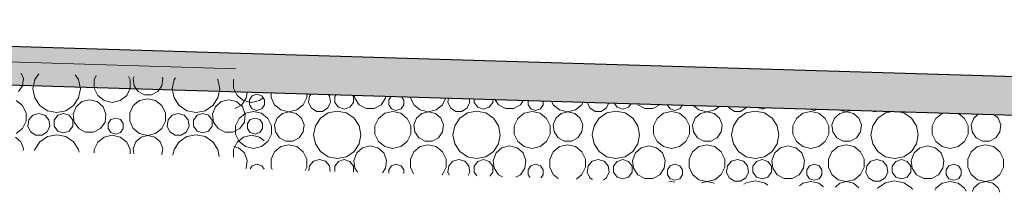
# Model space of a CAD drawing. Extents: x 169645 to 508157, y -5167 to 165945.
# Tile 19 of 130: x 272952 to 275496, y 2673 to 3117. Entities that reach past the tile are written whole.
import ezdxf

# ---------------------------------------------------------------- set-up
doc = ezdxf.new("R2010")
doc.units = 0
doc.header["$MEASUREMENT"] = 0
doc.layers.add('Maillage', color=7, linetype='Continuous')
doc.layers.add('Toiture Terrasse', color=7, linetype='Continuous')

msp = doc.modelspace()

# ---------------------------------------------------------------- hatches: boundary and pattern name
at = {"layer": 'Toiture Terrasse', "linetype": 'Continuous', "lineweight": 20}
msp.add_hatch(color=256, dxfattribs=at).paths.add_polyline_path([(276465.6, 2842.1), (276465.6, 2942.1), (270628.9, 3117.2), (270628.9, 3017.2)], flags=0)

# ---------------------------------------------------------------- linework, layer by layer
at = {"layer": 'Maillage', "linetype": 'Continuous', "lineweight": 9}
for p, q in [((273510.7, 2991.1), (270621.2, 3080)), ((272961.4, 2965.5), (272956, 2979.6)), ((273001, 2978.3), (272990.8, 2963)), ((272959.1, 2947.2), (272961.4, 2965.5)), ((272990.8, 2963), (272986.2, 2939.6)), ((273103.9, 2963), (273095.6, 2975.4)), ((273108.6, 2939.6), (273103.9, 2963)), ((273149.8, 2973.8), (273144.4, 2962.6)), ((273144.4, 2962.6), (273144.4, 2941.4)), ((273237.5, 2962.6), (273233.3, 2971.3)), ((273237.5, 2941.4), (273237.5, 2962.6)), ((273247.3, 2970.9), (273245.2, 2965.5)), ((273245.2, 2965.5), (273247.4, 2947.2)), ((273319.1, 2947.2), (273321.4, 2965.5)), ((273321.4, 2965.5), (273320.1, 2968.7)), ((273350.8, 2963), (273346.2, 2939.6)), ((273354, 2967.7), (273350.8, 2963)), ((273463.9, 2963), (273463, 2964.4)), ((273468.6, 2939.6), (273463.9, 2963)), ((273504.7, 2963.2), (273504.4, 2962.6)), ((273504.4, 2962.6), (273504.4, 2941.4)), ((272948.7, 2932.1), (272959.1, 2947.2)), ((272986.2, 2939.6), (272990.8, 2916.1)), ((273103.9, 2916.1), (273108.6, 2939.6)), ((273144.4, 2941.4), (273153.7, 2922.3)), ((273228.3, 2922.3), (273237.5, 2941.4)), ((273247.4, 2947.2), (273257.8, 2932.1)), ((273257.8, 2932.1), (273274.1, 2923.6)), ((273292.5, 2923.6), (273308.7, 2932.1)), ((273308.7, 2932.1), (273319.1, 2947.2)), ((273346.2, 2939.6), (273350.8, 2916.1)), ((273463.9, 2916.1), (273468.6, 2939.6)), ((273504.4, 2941.4), (273513.7, 2922.3)), ((273537.3, 2914.8), (273539.2, 2929.9)), ((273601.2, 2928), (273601.2, 2917.2)), ((272959.3, 2896), (272942.8, 2909.1)), ((272990.8, 2916.1), (273004.1, 2896.3)), ((273090.7, 2896.3), (273103.9, 2916.1)), ((273112.7, 2906.3), (273097.5, 2892.8)), ((273132.5, 2911.2), (273112.7, 2906.3)), ((273152.3, 2906.3), (273132.5, 2911.2)), ((273167.5, 2892.8), (273152.3, 2906.3)), ((273153.7, 2922.3), (273170.3, 2909)), ((273170.3, 2909), (273191, 2904.3)), ((273191, 2904.3), (273211.7, 2909)), ((273211.7, 2909), (273228.3, 2922.3)), ((273261.7, 2909.1), (273245.3, 2896)), ((273282.3, 2913.8), (273261.7, 2909.1)), ((273274.1, 2923.6), (273292.5, 2923.6)), ((273302.8, 2909.1), (273282.3, 2913.8)), ((273319.3, 2896), (273302.8, 2909.1)), ((273350.8, 2916.1), (273364.1, 2896.3)), ((273450.7, 2896.3), (273463.9, 2916.1)), ((273472.7, 2906.3), (273457.5, 2892.8)), ((273492.5, 2911.2), (273472.7, 2906.3)), ((273512.3, 2906.3), (273492.5, 2911.2)), ((273527.5, 2892.8), (273512.3, 2906.3)), ((273513.7, 2922.3), (273530.3, 2909)), ((273525.8, 2898), (273537.3, 2914.8)), ((273530.3, 2909), (273551, 2904.3)), ((273552.8, 2921.2), (273545.2, 2910.8)), ((273545.2, 2910.8), (273545.2, 2898.1)), ((273551, 2904.3), (273571.7, 2909)), ((273564.9, 2925.1), (273552.8, 2921.2)), ((273577.1, 2921.2), (273564.9, 2925.1)), ((273571.7, 2909), (273581.5, 2916.9)), ((273584.6, 2910.8), (273577.1, 2921.2)), ((273584.6, 2898.1), (273584.6, 2910.8)), ((273601.2, 2917.2), (273610.3, 2898.2)), ((273684.3, 2898.2), (273693.4, 2917.2)), ((273693.4, 2917.2), (273693.4, 2925.3)), ((273700.3, 2920.5), (273698, 2904.5)), ((273698, 2904.5), (273704.7, 2889.9)), ((273704.2, 2924.9), (273700.3, 2920.5)), ((273747.9, 2889.9), (273754.6, 2904.5)), ((273752.3, 2920.5), (273749.6, 2923.6)), ((273754.6, 2904.5), (273752.3, 2920.5)), ((273768.6, 2923), (273766.3, 2919.9)), ((273766.3, 2919.9), (273766.3, 2904.4)), ((273766.3, 2904.4), (273775.4, 2891.8)), ((273804.9, 2891.8), (273814, 2904.4)), ((273814, 2919.9), (273812.7, 2921.7)), ((273814, 2904.4), (273814, 2919.9)), ((273816.9, 2921.6), (273817.8, 2914.8)), ((273817.8, 2914.8), (273829.3, 2898)), ((273885.8, 2898), (273897.3, 2914.8)), ((273897.3, 2914.8), (273897.9, 2919.1)), ((273911, 2918.7), (273905.2, 2910.8)), ((273905.2, 2910.8), (273905.2, 2898.1)), ((273944.6, 2910.8), (273939.5, 2917.9)), ((273944.6, 2898.1), (273944.6, 2910.8)), ((273961.2, 2917.2), (273961.2, 2917.2)), ((273961.2, 2917.2), (273970.3, 2898.2)), ((274044.3, 2898.2), (274052.1, 2914.5)), ((274059.4, 2914.3), (274058, 2904.5)), ((274058, 2904.5), (274064.7, 2889.9)), ((274107.9, 2889.9), (274114.6, 2904.5)), ((274114.6, 2904.5), (274113.5, 2912.7)), ((274126.3, 2912.3), (274126.3, 2904.4)), ((274126.3, 2904.4), (274135.4, 2891.8)), ((274164.9, 2891.8), (274174, 2904.4)), ((274174, 2904.4), (274174, 2910.8)), ((274180.6, 2910.6), (274189.3, 2898)), ((274245.8, 2898), (274253, 2908.5)), ((274265.2, 2908.1), (274265.2, 2898.1)), ((274304.6, 2898.1), (274304.6, 2906.9)), ((274326.4, 2906.3), (274330.3, 2898.2)), ((274404.3, 2898.2), (274407, 2903.9)), ((274418.5, 2903.5), (274424.7, 2889.9)), ((274467.9, 2889.9), (274473.4, 2901.9)), ((274488.5, 2901.4), (274495.4, 2891.8)), ((274524.9, 2891.8), (274530.9, 2900.1)), ((272968.4, 2877), (272959.3, 2896)), ((272968.4, 2856), (272968.4, 2877)), ((273001.3, 2876), (272985.8, 2871.4)), ((273016.7, 2871.4), (273001.3, 2876)), ((273004.1, 2896.3), (273024, 2883)), ((273024, 2883), (273047.4, 2878.4)), ((273047.4, 2878.4), (273070.8, 2883)), ((273065.1, 2876), (273050.4, 2871.2)), ((273079.9, 2871.2), (273065.1, 2876)), ((273070.8, 2883), (273090.7, 2896.3)), ((273097.5, 2892.8), (273090.3, 2873.8)), ((273174.7, 2873.8), (273167.5, 2892.8)), ((273245.3, 2896), (273236.1, 2877)), ((273236.1, 2877), (273236.1, 2856)), ((273328.4, 2877), (273319.3, 2896)), ((273328.4, 2856), (273328.4, 2877)), ((273361.3, 2876), (273345.8, 2871.4)), ((273376.7, 2871.4), (273361.3, 2876)), ((273364.1, 2896.3), (273384, 2883)), ((273384, 2883), (273407.4, 2878.4)), ((273407.4, 2878.4), (273430.8, 2883)), ((273425.1, 2876), (273410.4, 2871.2)), ((273439.9, 2871.2), (273425.1, 2876)), ((273430.8, 2883), (273450.7, 2896.3)), ((273457.5, 2892.8), (273450.3, 2873.8)), ((273507.5, 2888.5), (273507.7, 2888.5)), ((273507.7, 2888.5), (273525.8, 2898)), ((273535.3, 2876.2), (273518.7, 2863)), ((273534.7, 2873.8), (273527.5, 2892.8)), ((273556, 2880.9), (273535.3, 2876.2)), ((273545.2, 2898.1), (273552.8, 2887.7)), ((273552.8, 2887.7), (273564.9, 2883.8)), ((273576.7, 2876.2), (273556, 2880.9)), ((273564.9, 2883.8), (273577.1, 2887.7)), ((273593.3, 2863), (273576.7, 2876.2)), ((273577.1, 2887.7), (273584.6, 2898.1)), ((273610.3, 2898.2), (273626.8, 2885.1)), ((273630.5, 2876), (273616.8, 2863.8)), ((273626.8, 2885.1), (273647.3, 2880.4)), ((273648.3, 2880.4), (273630.5, 2876)), ((273647.3, 2880.4), (273667.8, 2885.1)), ((273666.2, 2876), (273648.3, 2880.4)), ((273679.9, 2863.8), (273666.2, 2876)), ((273667.8, 2885.1), (273684.3, 2898.2)), ((273704.7, 2889.9), (273718.3, 2881.2)), ((273718.3, 2881.2), (273734.4, 2881.2)), ((273749, 2877.3), (273729.2, 2864.1)), ((273734.4, 2881.2), (273747.9, 2889.9)), ((273772.4, 2882), (273749, 2877.3)), ((273795.9, 2877.3), (273772.4, 2882)), ((273775.4, 2891.8), (273790.2, 2887.1)), ((273790.2, 2887.1), (273804.9, 2891.8)), ((273815.7, 2864.1), (273795.9, 2877.3)), ((273829.3, 2898), (273847.4, 2888.5)), ((273847.4, 2888.5), (273867.7, 2888.5)), ((273867.7, 2888.5), (273885.8, 2898)), ((273895.3, 2876.2), (273878.7, 2863)), ((273916, 2880.9), (273895.3, 2876.2)), ((273905.2, 2898.1), (273912.8, 2887.7)), ((273912.8, 2887.7), (273924.9, 2883.8)), ((273936.7, 2876.2), (273916, 2880.9)), ((273924.9, 2883.8), (273937.1, 2887.7)), ((273953.3, 2863), (273936.7, 2876.2)), ((273937.1, 2887.7), (273944.6, 2898.1)), ((273970.3, 2898.2), (273986.8, 2885.1)), ((273990.5, 2876), (273976.8, 2863.8)), ((273986.8, 2885.1), (274007.3, 2880.4)), ((274008.3, 2880.4), (273990.5, 2876)), ((274007.3, 2880.4), (274027.8, 2885.1)), ((274026.2, 2876), (274008.3, 2880.4)), ((274039.9, 2863.8), (274026.2, 2876)), ((274027.8, 2885.1), (274044.3, 2898.2)), ((274064.7, 2889.9), (274078.3, 2881.2)), ((274078.3, 2881.2), (274094.4, 2881.2)), ((274109, 2877.3), (274089.2, 2864.1)), ((274094.4, 2881.2), (274107.9, 2889.9)), ((274132.4, 2882), (274109, 2877.3)), ((274155.9, 2877.3), (274132.4, 2882)), ((274135.4, 2891.8), (274150.2, 2887.1)), ((274150.2, 2887.1), (274164.9, 2891.8)), ((274175.7, 2864.1), (274155.9, 2877.3)), ((274189.3, 2898), (274207.4, 2888.5)), ((274207.4, 2888.5), (274227.7, 2888.5)), ((274227.7, 2888.5), (274245.8, 2898)), ((274255.3, 2876.2), (274238.7, 2863)), ((274276, 2880.9), (274255.3, 2876.2)), ((274265.2, 2898.1), (274272.8, 2887.7)), ((274272.8, 2887.7), (274284.9, 2883.8)), ((274296.7, 2876.2), (274276, 2880.9)), ((274284.9, 2883.8), (274297.1, 2887.7)), ((274313.3, 2863), (274296.7, 2876.2)), ((274297.1, 2887.7), (274304.6, 2898.1)), ((274330.3, 2898.2), (274346.8, 2885.1)), ((274350.5, 2876), (274336.8, 2863.8)), ((274346.8, 2885.1), (274367.3, 2880.4)), ((274368.3, 2880.4), (274350.5, 2876)), ((274367.3, 2880.4), (274387.8, 2885.1)), ((274386.2, 2876), (274368.3, 2880.4)), ((274399.9, 2863.8), (274386.2, 2876)), ((274387.8, 2885.1), (274404.3, 2898.2)), ((274424.7, 2889.9), (274438.3, 2881.2)), ((274438.3, 2881.2), (274454.4, 2881.2)), ((274469, 2877.3), (274449.2, 2864.1)), ((274454.4, 2881.2), (274467.9, 2889.9)), ((274492.4, 2882), (274469, 2877.3)), ((274515.9, 2877.3), (274492.4, 2882)), ((274495.4, 2891.8), (274510.2, 2887.1)), ((274510.2, 2887.1), (274524.9, 2891.8)), ((274535.7, 2864.1), (274515.9, 2877.3)), ((274548.2, 2899.6), (274549.3, 2898)), ((274549.3, 2898), (274567.4, 2888.5)), ((274567.4, 2888.5), (274587.7, 2888.5)), ((274587.7, 2888.5), (274605.5, 2897.9)), ((274615.3, 2876.2), (274598.7, 2863)), ((274636, 2880.9), (274615.3, 2876.2)), ((274625.8, 2897.3), (274632.8, 2887.7)), ((274632.8, 2887.7), (274644.9, 2883.8)), ((274656.7, 2876.2), (274636, 2880.9)), ((274644.9, 2883.8), (274657.1, 2887.7)), ((274673.3, 2863), (274656.7, 2876.2)), ((274657.1, 2887.7), (274663.2, 2896.2)), ((274694, 2895.2), (274706.8, 2885.1)), ((274710.5, 2876), (274696.8, 2863.8)), ((274706.8, 2885.1), (274727.3, 2880.4)), ((274728.3, 2880.4), (274710.5, 2876)), ((274727.3, 2880.4), (274747.8, 2885.1)), ((274746.2, 2876), (274728.3, 2880.4)), ((274759.9, 2863.8), (274746.2, 2876)), ((274747.8, 2885.1), (274758.2, 2893.3)), ((274783.5, 2892.6), (274784.7, 2889.9)), ((274784.7, 2889.9), (274798.3, 2881.2)), ((274798.3, 2881.2), (274814.4, 2881.2)), ((274829, 2877.3), (274809.2, 2864.1)), ((274814.4, 2881.2), (274827.9, 2889.9)), ((274827.9, 2889.9), (274828.6, 2891.2)), ((274852.4, 2882), (274829, 2877.3)), ((274875.9, 2877.3), (274852.4, 2882)), ((274860.3, 2890.3), (274870.2, 2887.1)), ((274870.2, 2887.1), (274878.3, 2889.7)), ((274895.7, 2864.1), (274875.9, 2877.3)), ((274975.3, 2876.2), (274958.7, 2863)), ((274996, 2880.9), (274975.3, 2876.2)), ((275016.7, 2876.2), (274996, 2880.9)), ((274997.6, 2886.1), (275004.9, 2883.8)), ((275004.9, 2883.8), (275011, 2885.7)), ((275033.3, 2863), (275016.7, 2876.2)), ((275070.5, 2876), (275056.8, 2863.8)), ((275088.3, 2880.4), (275070.5, 2876)), ((275071.9, 2883.9), (275087.3, 2880.4)), ((275087.3, 2880.4), (275099.1, 2883.1)), ((275106.2, 2876), (275088.3, 2880.4)), ((275119.9, 2863.8), (275106.2, 2876)), ((275158, 2881.3), (275158.3, 2881.2)), ((275158.3, 2881.2), (275163.5, 2881.2)), ((275189, 2877.3), (275169.2, 2864.1)), ((275202.4, 2880), (275189, 2877.3)), ((275235.9, 2877.3), (275226.1, 2879.3)), ((275255.7, 2864.1), (275235.9, 2877.3)), ((275335, 2876), (275318.7, 2863)), ((275393.3, 2863), (275378.6, 2874.7)), ((272959.3, 2837), (272968.4, 2856)), ((272975.3, 2859.3), (272973, 2843.3)), ((272985.8, 2871.4), (272975.3, 2859.3)), ((273027.3, 2859.3), (273016.7, 2871.4)), ((273029.6, 2843.3), (273027.3, 2859.3)), ((273050.4, 2871.2), (273041.3, 2858.7)), ((273041.3, 2858.7), (273041.3, 2843.2)), ((273089, 2858.7), (273079.9, 2871.2)), ((273089, 2843.2), (273089, 2858.7)), ((273090.3, 2873.8), (273092.7, 2853.6)), ((273092.7, 2853.6), (273104.3, 2836.8)), ((273160.7, 2836.8), (273172.3, 2853.6)), ((273172.3, 2853.6), (273174.7, 2873.8)), ((273187.7, 2860), (273180.2, 2849.6)), ((273180.2, 2849.6), (273180.2, 2836.8)), ((273199.9, 2863.9), (273187.7, 2860)), ((273212, 2860), (273199.9, 2863.9)), ((273219.5, 2849.6), (273212, 2860)), ((273219.5, 2836.8), (273219.5, 2849.6)), ((273236.1, 2856), (273245.3, 2837)), ((273319.3, 2837), (273328.4, 2856)), ((273335.3, 2859.3), (273333, 2843.3)), ((273345.8, 2871.4), (273335.3, 2859.3)), ((273387.3, 2859.3), (273376.7, 2871.4)), ((273389.6, 2843.3), (273387.3, 2859.3)), ((273410.4, 2871.2), (273401.3, 2858.7)), ((273401.3, 2858.7), (273401.3, 2843.2)), ((273449, 2858.7), (273439.9, 2871.2)), ((273449, 2843.2), (273449, 2858.7)), ((273450.3, 2873.8), (273452.7, 2853.6)), ((273452.7, 2853.6), (273464.3, 2836.8)), ((273518.7, 2863), (273509.5, 2843.9)), ((273520.7, 2836.8), (273532.3, 2853.6)), ((273532.3, 2853.6), (273534.7, 2873.8)), ((273547.7, 2860), (273540.2, 2849.6)), ((273540.2, 2849.6), (273540.2, 2836.8)), ((273559.9, 2863.9), (273547.7, 2860)), ((273572, 2860), (273559.9, 2863.9)), ((273579.5, 2849.6), (273572, 2860)), ((273579.5, 2836.8), (273579.5, 2849.6)), ((273602.5, 2843.9), (273593.3, 2863)), ((273616.8, 2863.8), (273610.3, 2846.7)), ((273686.4, 2846.7), (273679.9, 2863.8)), ((273729.2, 2864.1), (273715.9, 2844.2)), ((273829, 2844.2), (273815.7, 2864.1)), ((273878.7, 2863), (273869.5, 2843.9)), ((273962.5, 2843.9), (273953.3, 2863)), ((273976.8, 2863.8), (273970.3, 2846.7)), ((274046.4, 2846.7), (274039.9, 2863.8)), ((274089.2, 2864.1), (274075.9, 2844.2)), ((274189, 2844.2), (274175.7, 2864.1)), ((274238.7, 2863), (274229.5, 2843.9)), ((274322.5, 2843.9), (274313.3, 2863)), ((274336.8, 2863.8), (274330.3, 2846.7)), ((274406.4, 2846.7), (274399.9, 2863.8)), ((274449.2, 2864.1), (274435.9, 2844.2)), ((274549, 2844.2), (274535.7, 2864.1)), ((274598.7, 2863), (274589.5, 2843.9)), ((274682.5, 2843.9), (274673.3, 2863)), ((274696.8, 2863.8), (274690.3, 2846.7)), ((274766.4, 2846.7), (274759.9, 2863.8)), ((274809.2, 2864.1), (274795.9, 2844.2)), ((274909, 2844.2), (274895.7, 2864.1)), ((274958.7, 2863), (274949.5, 2843.9)), ((275042.5, 2843.9), (275033.3, 2863)), ((275056.8, 2863.8), (275050.3, 2846.7)), ((275126.4, 2846.7), (275119.9, 2863.8)), ((275169.2, 2864.1), (275155.9, 2844.2)), ((275269, 2844.2), (275255.7, 2864.1)), ((275318.7, 2863), (275309.5, 2843.9)), ((275402.5, 2843.9), (275393.3, 2863)), ((275416.8, 2863.8), (275410.3, 2846.7)), ((275427.4, 2873.2), (275416.8, 2863.8)), ((275479.9, 2863.8), (275470.8, 2871.9)), ((275486.4, 2846.7), (275479.9, 2863.8)), ((272942.8, 2823.9), (272959.3, 2837)), ((272973, 2843.3), (272979.7, 2828.7)), ((272979.7, 2828.7), (272993.2, 2819.9)), ((273009.3, 2819.9), (273022.9, 2828.7)), ((273022.9, 2828.7), (273029.6, 2843.3)), ((273041.3, 2843.2), (273050.4, 2830.6)), ((273050.4, 2830.6), (273065.1, 2825.8)), ((273065.1, 2825.8), (273079.9, 2830.6)), ((273079.9, 2830.6), (273089, 2843.2)), ((273104.3, 2836.8), (273122.3, 2827.3)), ((273122.3, 2827.3), (273142.7, 2827.3)), ((273142.7, 2827.3), (273160.7, 2836.8)), ((273180.2, 2836.8), (273187.7, 2826.5)), ((273187.7, 2826.5), (273199.9, 2822.6)), ((273199.9, 2822.6), (273212, 2826.5)), ((273212, 2826.5), (273219.5, 2836.8)), ((273245.3, 2837), (273261.7, 2823.9)), ((273261.7, 2823.9), (273282.3, 2819.2)), ((273282.3, 2819.2), (273302.8, 2823.9)), ((273302.8, 2823.9), (273319.3, 2837)), ((273333, 2843.3), (273339.7, 2828.7)), ((273339.7, 2828.7), (273353.2, 2819.9)), ((273369.3, 2819.9), (273382.9, 2828.7)), ((273382.9, 2828.7), (273389.6, 2843.3)), ((273401.3, 2843.2), (273410.4, 2830.6)), ((273410.4, 2830.6), (273425.1, 2825.8)), ((273425.1, 2825.8), (273439.9, 2830.6)), ((273439.9, 2830.6), (273449, 2843.2)), ((273464.3, 2836.8), (273482.3, 2827.3)), ((273482.3, 2827.3), (273502.7, 2827.3)), ((273502.7, 2827.3), (273520.7, 2836.8)), ((273509.5, 2843.9), (273509.5, 2822.6)), ((273540.2, 2836.8), (273547.7, 2826.5)), ((273547.7, 2826.5), (273559.9, 2822.6)), ((273559.9, 2822.6), (273572, 2826.5)), ((273572, 2826.5), (273579.5, 2836.8)), ((273602.5, 2822.6), (273602.5, 2843.9)), ((273610.3, 2846.7), (273612.5, 2828.5)), ((273612.5, 2828.5), (273622.9, 2813.3)), ((273673.8, 2813.3), (273684.2, 2828.5)), ((273684.2, 2828.5), (273686.4, 2846.7)), ((273715.9, 2844.2), (273711.2, 2820.8)), ((273833.6, 2820.8), (273829, 2844.2)), ((273869.5, 2843.9), (273869.5, 2822.6)), ((273962.5, 2822.6), (273962.5, 2843.9)), ((273970.3, 2846.7), (273972.5, 2828.5)), ((273972.5, 2828.5), (273982.9, 2813.3)), ((274033.8, 2813.3), (274044.2, 2828.5)), ((274044.2, 2828.5), (274046.4, 2846.7)), ((274075.9, 2844.2), (274071.2, 2820.8)), ((274193.6, 2820.8), (274189, 2844.2)), ((274229.5, 2843.9), (274229.5, 2822.6)), ((274322.5, 2822.6), (274322.5, 2843.9)), ((274330.3, 2846.7), (274332.5, 2828.5)), ((274332.5, 2828.5), (274342.9, 2813.3)), ((274393.8, 2813.3), (274404.2, 2828.5)), ((274404.2, 2828.5), (274406.4, 2846.7)), ((274435.9, 2844.2), (274431.2, 2820.8)), ((274553.6, 2820.8), (274549, 2844.2)), ((274589.5, 2843.9), (274589.5, 2822.6)), ((274682.5, 2822.6), (274682.5, 2843.9)), ((274690.3, 2846.7), (274692.5, 2828.5)), ((274692.5, 2828.5), (274702.9, 2813.3)), ((274753.8, 2813.3), (274764.2, 2828.5)), ((274764.2, 2828.5), (274766.4, 2846.7)), ((274795.9, 2844.2), (274791.2, 2820.8)), ((274913.6, 2820.8), (274909, 2844.2)), ((274949.5, 2843.9), (274949.5, 2822.6)), ((275042.5, 2822.6), (275042.5, 2843.9)), ((275050.3, 2846.7), (275052.5, 2828.5)), ((275052.5, 2828.5), (275062.9, 2813.3)), ((275113.8, 2813.3), (275124.2, 2828.5)), ((275124.2, 2828.5), (275126.4, 2846.7)), ((275155.9, 2844.2), (275151.2, 2820.8)), ((275273.6, 2820.8), (275269, 2844.2)), ((275309.5, 2843.9), (275309.5, 2822.6)), ((275402.5, 2822.6), (275402.5, 2843.9)), ((275410.3, 2846.7), (275412.5, 2828.5)), ((275412.5, 2828.5), (275422.9, 2813.3)), ((275473.8, 2813.3), (275484.2, 2828.5)), ((275484.2, 2828.5), (275486.4, 2846.7)), ((272954.8, 2802.6), (272941.1, 2814.8)), ((272961.4, 2785.5), (272954.8, 2802.6)), ((273004.1, 2802.9), (272990.8, 2783)), ((272993.2, 2819.9), (273009.3, 2819.9)), ((273024, 2816.1), (273004.1, 2802.9)), ((273047.4, 2820.8), (273024, 2816.1)), ((273070.8, 2816.1), (273047.4, 2820.8)), ((273090.7, 2802.9), (273070.8, 2816.1)), ((273103.9, 2783), (273090.7, 2802.9)), ((273153.7, 2801.8), (273144.4, 2782.6)), ((273170.3, 2815), (273153.7, 2801.8)), ((273191, 2819.7), (273170.3, 2815)), ((273211.7, 2815), (273191, 2819.7)), ((273228.3, 2801.8), (273211.7, 2815)), ((273237.5, 2782.6), (273228.3, 2801.8)), ((273251.7, 2802.6), (273245.2, 2785.5)), ((273265.5, 2814.8), (273251.7, 2802.6)), ((273283.3, 2819.2), (273265.5, 2814.8)), ((273301.1, 2814.8), (273283.3, 2819.2)), ((273314.8, 2802.6), (273301.1, 2814.8)), ((273321.4, 2785.5), (273314.8, 2802.6)), ((273364.1, 2802.9), (273350.8, 2783)), ((273353.2, 2819.9), (273369.3, 2819.9)), ((273384, 2816.1), (273364.1, 2802.9)), ((273407.4, 2820.8), (273384, 2816.1)), ((273430.8, 2816.1), (273407.4, 2820.8)), ((273450.7, 2802.9), (273430.8, 2816.1)), ((273463.9, 2783), (273450.7, 2802.9)), ((273513.7, 2801.8), (273504.4, 2782.6)), ((273509.5, 2822.6), (273518.7, 2803.5)), ((273530.3, 2815), (273513.7, 2801.8)), ((273518.7, 2803.5), (273535.3, 2790.3)), ((273551, 2819.7), (273530.3, 2815)), ((273571.7, 2815), (273551, 2819.7)), ((273583.8, 2805.3), (273571.7, 2815)), ((273576.7, 2790.3), (273593.3, 2803.5)), ((273593.3, 2803.5), (273602.5, 2822.6)), ((273622.9, 2813.3), (273639.1, 2804.8)), ((273639.1, 2804.8), (273657.5, 2804.8)), ((273657.5, 2804.8), (273673.8, 2813.3)), ((273711.2, 2820.8), (273715.9, 2797.4)), ((273829, 2797.4), (273833.6, 2820.8)), ((273869.5, 2822.6), (273878.7, 2803.5)), ((273878.7, 2803.5), (273895.3, 2790.3)), ((273936.7, 2790.3), (273953.3, 2803.5)), ((273953.3, 2803.5), (273962.5, 2822.6)), ((273982.9, 2813.3), (273999.1, 2804.8)), ((273999.1, 2804.8), (274017.5, 2804.8)), ((274017.5, 2804.8), (274033.8, 2813.3)), ((274071.2, 2820.8), (274075.9, 2797.4)), ((274189, 2797.4), (274193.6, 2820.8)), ((274229.5, 2822.6), (274238.7, 2803.5)), ((274238.7, 2803.5), (274255.3, 2790.3)), ((274296.7, 2790.3), (274313.3, 2803.5)), ((274313.3, 2803.5), (274322.5, 2822.6)), ((274342.9, 2813.3), (274359.1, 2804.8)), ((274359.1, 2804.8), (274377.5, 2804.8)), ((274377.5, 2804.8), (274393.8, 2813.3)), ((274431.2, 2820.8), (274435.9, 2797.4)), ((274549, 2797.4), (274553.6, 2820.8)), ((274589.5, 2822.6), (274598.7, 2803.5)), ((274598.7, 2803.5), (274615.3, 2790.3)), ((274656.7, 2790.3), (274673.3, 2803.5)), ((274673.3, 2803.5), (274682.5, 2822.6)), ((274702.9, 2813.3), (274719.1, 2804.8)), ((274719.1, 2804.8), (274737.5, 2804.8)), ((274737.5, 2804.8), (274753.8, 2813.3)), ((274791.2, 2820.8), (274795.9, 2797.4)), ((274909, 2797.4), (274913.6, 2820.8)), ((274949.5, 2822.6), (274958.7, 2803.5)), ((274958.7, 2803.5), (274975.3, 2790.3)), ((275016.7, 2790.3), (275033.3, 2803.5)), ((275033.3, 2803.5), (275042.5, 2822.6)), ((275062.9, 2813.3), (275079.1, 2804.8)), ((275079.1, 2804.8), (275097.5, 2804.8)), ((275097.5, 2804.8), (275113.8, 2813.3)), ((275151.2, 2820.8), (275155.9, 2797.4)), ((275269, 2797.4), (275273.6, 2820.8)), ((275309.5, 2822.6), (275318.7, 2803.5)), ((275318.7, 2803.5), (275335.3, 2790.3)), ((275376.7, 2790.3), (275393.3, 2803.5)), ((275393.3, 2803.5), (275402.5, 2822.6)), ((275422.9, 2813.3), (275439.1, 2804.8)), ((275439.1, 2804.8), (275457.5, 2804.8)), ((275457.5, 2804.8), (275473.8, 2813.3)), ((272960.7, 2780.4), (272961.4, 2785.5)), ((272990.8, 2783), (272990.1, 2779.4)), ((273105.4, 2775.9), (273103.9, 2783)), ((273144.4, 2782.6), (273144.4, 2774.6)), ((273237.5, 2771.7), (273237.5, 2782.6)), ((273245.2, 2785.5), (273246.9, 2771.4)), ((273319.4, 2769.2), (273321.4, 2785.5)), ((273350.8, 2783), (273347.9, 2768.3)), ((273467.6, 2764.6), (273463.9, 2783)), ((273504.4, 2782.6), (273504.4, 2763.4)), ((273517.3, 2787.5), (273504.5, 2790.7)), ((273532.6, 2774), (273517.3, 2787.5)), ((273539.8, 2755), (273532.6, 2774)), ((273535.3, 2790.3), (273556, 2785.5)), ((273556, 2785.5), (273576.7, 2790.3)), ((273610.3, 2777.2), (273601.2, 2758.2)), ((273626.8, 2790.3), (273610.3, 2777.2)), ((273647.3, 2795), (273626.8, 2790.3)), ((273667.8, 2790.3), (273647.3, 2795)), ((273684.3, 2777.2), (273667.8, 2790.3)), ((273693.4, 2758.2), (273684.3, 2777.2)), ((273715.9, 2797.4), (273729.2, 2777.5)), ((273729.2, 2777.5), (273749, 2764.2)), ((273795.9, 2764.2), (273815.7, 2777.5)), ((273822.5, 2774), (273815.3, 2755)), ((273815.7, 2777.5), (273829, 2797.4)), ((273837.8, 2787.5), (273822.5, 2774)), ((273857.5, 2792.4), (273837.8, 2787.5)), ((273877.3, 2787.5), (273857.5, 2792.4)), ((273892.6, 2774), (273877.3, 2787.5)), ((273899.8, 2755), (273892.6, 2774)), ((273895.3, 2790.3), (273916, 2785.5)), ((273916, 2785.5), (273936.7, 2790.3)), ((273970.3, 2777.2), (273961.2, 2758.2)), ((273986.8, 2790.3), (273970.3, 2777.2)), ((274007.3, 2795), (273986.8, 2790.3)), ((274027.8, 2790.3), (274007.3, 2795)), ((274044.3, 2777.2), (274027.8, 2790.3)), ((274053.4, 2758.2), (274044.3, 2777.2)), ((274075.9, 2797.4), (274089.2, 2777.5)), ((274089.2, 2777.5), (274109, 2764.2)), ((274155.9, 2764.2), (274175.7, 2777.5)), ((274182.5, 2774), (274175.3, 2755)), ((274175.7, 2777.5), (274189, 2797.4)), ((274197.8, 2787.5), (274182.5, 2774)), ((274217.5, 2792.4), (274197.8, 2787.5)), ((274237.3, 2787.5), (274217.5, 2792.4)), ((274252.6, 2774), (274237.3, 2787.5)), ((274259.8, 2755), (274252.6, 2774)), ((274255.3, 2790.3), (274276, 2785.5)), ((274276, 2785.5), (274296.7, 2790.3)), ((274330.3, 2777.2), (274321.2, 2758.2)), ((274346.8, 2790.3), (274330.3, 2777.2)), ((274367.3, 2795), (274346.8, 2790.3)), ((274387.8, 2790.3), (274367.3, 2795)), ((274404.3, 2777.2), (274387.8, 2790.3)), ((274413.4, 2758.2), (274404.3, 2777.2)), ((274435.9, 2797.4), (274449.2, 2777.5)), ((274449.2, 2777.5), (274469, 2764.2)), ((274515.9, 2764.2), (274535.7, 2777.5)), ((274542.5, 2774), (274535.3, 2755)), ((274535.7, 2777.5), (274549, 2797.4)), ((274557.8, 2787.5), (274542.5, 2774)), ((274577.5, 2792.4), (274557.8, 2787.5)), ((274597.3, 2787.5), (274577.5, 2792.4)), ((274612.6, 2774), (274597.3, 2787.5)), ((274619.8, 2755), (274612.6, 2774)), ((274615.3, 2790.3), (274636, 2785.5)), ((274636, 2785.5), (274656.7, 2790.3)), ((274690.3, 2777.2), (274681.2, 2758.2)), ((274706.8, 2790.3), (274690.3, 2777.2)), ((274727.3, 2795), (274706.8, 2790.3)), ((274747.8, 2790.3), (274727.3, 2795)), ((274764.3, 2777.2), (274747.8, 2790.3)), ((274773.4, 2758.2), (274764.3, 2777.2)), ((274795.9, 2797.4), (274809.2, 2777.5)), ((274809.2, 2777.5), (274829, 2764.2)), ((274875.9, 2764.2), (274895.7, 2777.5)), ((274902.5, 2774), (274895.3, 2755)), ((274895.7, 2777.5), (274909, 2797.4)), ((274917.8, 2787.5), (274902.5, 2774)), ((274937.5, 2792.4), (274917.8, 2787.5)), ((274957.3, 2787.5), (274937.5, 2792.4)), ((274972.6, 2774), (274957.3, 2787.5)), ((274979.8, 2755), (274972.6, 2774)), ((274975.3, 2790.3), (274996, 2785.5)), ((274996, 2785.5), (275016.7, 2790.3)), ((275050.3, 2777.2), (275041.2, 2758.2)), ((275066.8, 2790.3), (275050.3, 2777.2)), ((275087.3, 2795), (275066.8, 2790.3)), ((275107.8, 2790.3), (275087.3, 2795)), ((275124.3, 2777.2), (275107.8, 2790.3)), ((275133.4, 2758.2), (275124.3, 2777.2)), ((275155.9, 2797.4), (275169.2, 2777.5)), ((275169.2, 2777.5), (275189, 2764.2)), ((275235.9, 2764.2), (275255.7, 2777.5)), ((275262.5, 2774), (275255.3, 2755)), ((275255.7, 2777.5), (275269, 2797.4)), ((275277.8, 2787.5), (275262.5, 2774)), ((275297.5, 2792.4), (275277.8, 2787.5)), ((275317.3, 2787.5), (275297.5, 2792.4)), ((275332.6, 2774), (275317.3, 2787.5)), ((275339.8, 2755), (275332.6, 2774)), ((275335.3, 2790.3), (275356, 2785.5)), ((275356, 2785.5), (275376.7, 2790.3)), ((275410.3, 2777.2), (275401.2, 2758.2)), ((275426.8, 2790.3), (275410.3, 2777.2)), ((275447.3, 2795), (275426.8, 2790.3)), ((275467.8, 2790.3), (275447.3, 2795)), ((275484.3, 2777.2), (275467.8, 2790.3)), ((275493.4, 2758.2), (275484.3, 2777.2)), ((273537.3, 2734.8), (273539.8, 2755)), ((273601.2, 2758.2), (273601.2, 2737.2)), ((273693.4, 2737.2), (273693.4, 2758.2)), ((273710.9, 2752.6), (273700.3, 2740.5)), ((273726.3, 2757.2), (273710.9, 2752.6)), ((273741.8, 2752.6), (273726.3, 2757.2)), ((273752.3, 2740.5), (273741.8, 2752.6)), ((273749, 2764.2), (273772.4, 2759.6)), ((273775.4, 2752.4), (273766.3, 2739.9)), ((273772.4, 2759.6), (273795.9, 2764.2)), ((273790.2, 2757.2), (273775.4, 2752.4)), ((273804.9, 2752.4), (273790.2, 2757.2)), ((273814, 2739.9), (273804.9, 2752.4)), ((273815.3, 2755), (273817.8, 2734.8)), ((273897.3, 2734.8), (273899.8, 2755)), ((273961.2, 2758.2), (273961.2, 2737.2)), ((274053.4, 2737.2), (274053.4, 2758.2)), ((274070.9, 2752.6), (274060.3, 2740.5)), ((274086.3, 2757.2), (274070.9, 2752.6)), ((274101.8, 2752.6), (274086.3, 2757.2)), ((274112.3, 2740.5), (274101.8, 2752.6)), ((274109, 2764.2), (274132.4, 2759.6)), ((274135.4, 2752.4), (274126.3, 2739.9)), ((274132.4, 2759.6), (274155.9, 2764.2)), ((274150.2, 2757.2), (274135.4, 2752.4)), ((274164.9, 2752.4), (274150.2, 2757.2)), ((274174, 2739.9), (274164.9, 2752.4)), ((274175.3, 2755), (274177.8, 2734.8)), ((274257.3, 2734.8), (274259.8, 2755)), ((274321.2, 2758.2), (274321.2, 2737.2)), ((274413.4, 2737.2), (274413.4, 2758.2)), ((274430.9, 2752.6), (274420.3, 2740.5)), ((274446.3, 2757.2), (274430.9, 2752.6)), ((274461.8, 2752.6), (274446.3, 2757.2)), ((274472.3, 2740.5), (274461.8, 2752.6)), ((274469, 2764.2), (274492.4, 2759.6)), ((274495.4, 2752.4), (274486.3, 2739.9)), ((274492.4, 2759.6), (274515.9, 2764.2)), ((274510.2, 2757.2), (274495.4, 2752.4)), ((274524.9, 2752.4), (274510.2, 2757.2)), ((274534, 2739.9), (274524.9, 2752.4)), ((274535.3, 2755), (274537.8, 2734.8)), ((274617.3, 2734.8), (274619.8, 2755)), ((274681.2, 2758.2), (274681.2, 2737.2)), ((274773.4, 2737.2), (274773.4, 2758.2)), ((274790.9, 2752.6), (274780.3, 2740.5)), ((274806.3, 2757.2), (274790.9, 2752.6)), ((274821.8, 2752.6), (274806.3, 2757.2)), ((274832.3, 2740.5), (274821.8, 2752.6)), ((274829, 2764.2), (274852.4, 2759.6)), ((274855.4, 2752.4), (274846.3, 2739.9)), ((274852.4, 2759.6), (274875.9, 2764.2)), ((274870.2, 2757.2), (274855.4, 2752.4)), ((274884.9, 2752.4), (274870.2, 2757.2)), ((274894, 2739.9), (274884.9, 2752.4)), ((274895.3, 2755), (274897.8, 2734.8)), ((274977.3, 2734.8), (274979.8, 2755)), ((275041.2, 2758.2), (275041.2, 2737.2)), ((275133.4, 2737.2), (275133.4, 2758.2)), ((275150.9, 2752.6), (275140.3, 2740.5)), ((275166.3, 2757.2), (275150.9, 2752.6)), ((275181.8, 2752.6), (275166.3, 2757.2)), ((275192.3, 2740.5), (275181.8, 2752.6)), ((275189, 2764.2), (275212.4, 2759.6)), ((275215.4, 2752.4), (275206.3, 2739.9)), ((275212.4, 2759.6), (275235.9, 2764.2)), ((275230.2, 2757.2), (275215.4, 2752.4)), ((275244.9, 2752.4), (275230.2, 2757.2)), ((275254, 2739.9), (275244.9, 2752.4)), ((275255.3, 2755), (275257.8, 2734.8)), ((275337.3, 2734.8), (275339.8, 2755)), ((275401.2, 2758.2), (275401.2, 2737.2)), ((275493.4, 2737.2), (275493.4, 2758.2)), ((273536.4, 2733.5), (273537.3, 2734.8)), ((273552.8, 2741.2), (273546.9, 2733.1)), ((273564.9, 2745.1), (273552.8, 2741.2)), ((273577.1, 2741.2), (273564.9, 2745.1)), ((273583.7, 2732), (273577.1, 2741.2)), ((273601.2, 2737.2), (273604, 2731.4)), ((273689.4, 2728.7), (273693.4, 2737.2)), ((273700.3, 2740.5), (273698.6, 2728.4)), ((273754.3, 2726.7), (273752.3, 2740.5)), ((273766.3, 2739.9), (273766.3, 2726.3)), ((273814, 2724.8), (273814, 2739.9)), ((273817.8, 2734.8), (273824.9, 2724.5)), ((273888.8, 2722.5), (273897.3, 2734.8)), ((273912.8, 2741.2), (273905.2, 2730.8)), ((273905.2, 2730.8), (273905.2, 2722)), ((273924.9, 2745.1), (273912.8, 2741.2)), ((273937.1, 2741.2), (273924.9, 2745.1)), ((273944.6, 2730.8), (273937.1, 2741.2)), ((273944.6, 2720.8), (273944.6, 2730.8)), ((273961.2, 2737.2), (273969.5, 2720)), ((274044.3, 2718.2), (274053.4, 2737.2)), ((274060.3, 2740.5), (274058, 2724.5)), ((274058, 2724.5), (274061.4, 2717.1)), ((274110.6, 2715.6), (274114.6, 2724.5)), ((274114.6, 2724.5), (274112.3, 2740.5)), ((274126.3, 2739.9), (274126.3, 2724.4)), ((274126.3, 2724.4), (274133.2, 2714.9)), ((274166.4, 2713.9), (274174, 2724.4)), ((274174, 2724.4), (274174, 2739.9)), ((274177.8, 2734.8), (274189.3, 2718)), ((274245.8, 2718), (274257.3, 2734.8)), ((274272.8, 2741.2), (274265.2, 2730.8)), ((274265.2, 2730.8), (274265.2, 2718.1)), ((274284.9, 2745.1), (274272.8, 2741.2)), ((274297.1, 2741.2), (274284.9, 2745.1)), ((274304.6, 2730.8), (274297.1, 2741.2)), ((274304.6, 2718.1), (274304.6, 2730.8)), ((274321.2, 2737.2), (274330.3, 2718.2)), ((274404.3, 2718.2), (274413.4, 2737.2)), ((274420.3, 2740.5), (274418, 2724.5)), ((274418, 2724.5), (274424.7, 2709.9)), ((274467.9, 2709.9), (274474.6, 2724.5)), ((274474.6, 2724.5), (274472.3, 2740.5)), ((274486.3, 2739.9), (274486.3, 2724.4)), ((274486.3, 2724.4), (274495.4, 2711.8)), ((274524.9, 2711.8), (274534, 2724.4)), ((274534, 2724.4), (274534, 2739.9)), ((274537.8, 2734.8), (274549.3, 2718)), ((274605.8, 2718), (274617.3, 2734.8)), ((274632.8, 2741.2), (274625.2, 2730.8)), ((274625.2, 2730.8), (274625.2, 2718.1)), ((274644.9, 2745.1), (274632.8, 2741.2)), ((274657.1, 2741.2), (274644.9, 2745.1)), ((274664.6, 2730.8), (274657.1, 2741.2)), ((274664.6, 2718.1), (274664.6, 2730.8)), ((274681.2, 2737.2), (274690.3, 2718.2)), ((274764.3, 2718.2), (274773.4, 2737.2)), ((274780.3, 2740.5), (274778, 2724.5)), ((274778, 2724.5), (274784.7, 2709.9)), ((274827.9, 2709.9), (274834.6, 2724.5)), ((274834.6, 2724.5), (274832.3, 2740.5)), ((274846.3, 2739.9), (274846.3, 2724.4)), ((274846.3, 2724.4), (274855.4, 2711.8)), ((274884.9, 2711.8), (274894, 2724.4)), ((274894, 2724.4), (274894, 2739.9)), ((274897.8, 2734.8), (274909.3, 2718)), ((274965.8, 2718), (274977.3, 2734.8)), ((274992.8, 2741.2), (274985.2, 2730.8)), ((274985.2, 2730.8), (274985.2, 2718.1)), ((275004.9, 2745.1), (274992.8, 2741.2)), ((275017.1, 2741.2), (275004.9, 2745.1)), ((275024.6, 2730.8), (275017.1, 2741.2)), ((275024.6, 2718.1), (275024.6, 2730.8)), ((275041.2, 2737.2), (275050.3, 2718.2)), ((275124.3, 2718.2), (275133.4, 2737.2)), ((275140.3, 2740.5), (275138, 2724.5)), ((275138, 2724.5), (275144.7, 2709.9)), ((275187.9, 2709.9), (275194.6, 2724.5)), ((275194.6, 2724.5), (275192.3, 2740.5)), ((275206.3, 2739.9), (275206.3, 2724.4)), ((275206.3, 2724.4), (275215.4, 2711.8)), ((275244.9, 2711.8), (275254, 2724.4)), ((275254, 2724.4), (275254, 2739.9)), ((275257.8, 2734.8), (275269.3, 2718)), ((275325.8, 2718), (275337.3, 2734.8)), ((275352.8, 2741.2), (275345.2, 2730.8)), ((275345.2, 2730.8), (275345.2, 2718.1)), ((275364.9, 2745.1), (275352.8, 2741.2)), ((275377.1, 2741.2), (275364.9, 2745.1)), ((275384.6, 2730.8), (275377.1, 2741.2)), ((275384.6, 2718.1), (275384.6, 2730.8)), ((275401.2, 2737.2), (275410.3, 2718.2)), ((275484.3, 2718.2), (275493.4, 2737.2)), ((274043.6, 2717.7), (274044.3, 2718.2)), ((274189.3, 2718), (274199.2, 2712.8)), ((274233.8, 2711.8), (274245.8, 2718)), ((274265.2, 2718.1), (274270.7, 2710.6)), ((274298.5, 2709.7), (274304.6, 2718.1)), ((274330.3, 2718.2), (274342.7, 2708.4)), ((274390.1, 2706.9), (274404.3, 2718.2)), ((274424.7, 2709.9), (274431.4, 2705.6)), ((274459.9, 2704.7), (274467.9, 2709.9)), ((274495.4, 2711.8), (274510.2, 2707.1)), ((274510.2, 2707.1), (274524.9, 2711.8)), ((274549.3, 2718), (274567.4, 2708.5)), ((274567.4, 2708.5), (274587.7, 2708.5)), ((274587.7, 2708.5), (274605.8, 2718)), ((274625.2, 2718.1), (274632.8, 2707.7)), ((274636, 2700.9), (274629.4, 2699.4)), ((274632.8, 2707.7), (274644.9, 2703.8)), ((274644.7, 2699), (274636, 2700.9)), ((274644.9, 2703.8), (274657.1, 2707.7)), ((274657.1, 2707.7), (274664.6, 2718.1)), ((274690.3, 2718.2), (274706.8, 2705.1)), ((274706.8, 2705.1), (274727.3, 2700.4)), ((274728.3, 2700.4), (274713.7, 2696.8)), ((274727.3, 2700.4), (274747.8, 2705.1)), ((274746.2, 2696), (274728.3, 2700.4)), ((274747.8, 2705.1), (274764.3, 2718.2)), ((274784.7, 2709.9), (274798.3, 2701.2)), ((274798.3, 2701.2), (274814.4, 2701.2)), ((274814.4, 2701.2), (274827.9, 2709.9)), ((274829, 2697.3), (274823.1, 2693.4)), ((274852.4, 2702), (274829, 2697.3)), ((274875.9, 2697.3), (274852.4, 2702)), ((274855.4, 2711.8), (274870.2, 2707.1)), ((274870.2, 2707.1), (274884.9, 2711.8)), ((274884.6, 2691.5), (274875.9, 2697.3)), ((274909.3, 2718), (274927.4, 2708.5)), ((274927.4, 2708.5), (274947.7, 2708.5)), ((274947.7, 2708.5), (274965.8, 2718)), ((274996, 2700.9), (274975.3, 2696.2)), ((274985.2, 2718.1), (274992.8, 2707.7)), ((274992.8, 2707.7), (275004.9, 2703.8)), ((275016.7, 2696.2), (274996, 2700.9)), ((275004.9, 2703.8), (275017.1, 2707.7)), ((275017.1, 2707.7), (275024.6, 2718.1)), ((275050.3, 2718.2), (275066.8, 2705.1)), ((275066.8, 2705.1), (275087.3, 2700.4)), ((275088.3, 2700.4), (275070.5, 2696)), ((275087.3, 2700.4), (275107.8, 2705.1)), ((275106.2, 2696), (275088.3, 2700.4)), ((275107.8, 2705.1), (275124.3, 2718.2)), ((275144.7, 2709.9), (275158.3, 2701.2)), ((275158.3, 2701.2), (275174.4, 2701.2)), ((275189, 2697.3), (275169.2, 2684.1)), ((275174.4, 2701.2), (275187.9, 2709.9)), ((275212.4, 2702), (275189, 2697.3)), ((275235.9, 2697.3), (275212.4, 2702)), ((275215.4, 2711.8), (275230.2, 2707.1)), ((275230.2, 2707.1), (275244.9, 2711.8)), ((275255.7, 2684.1), (275235.9, 2697.3)), ((275269.3, 2718), (275287.4, 2708.5)), ((275287.4, 2708.5), (275307.7, 2708.5)), ((275307.7, 2708.5), (275325.8, 2718)), ((275356, 2700.9), (275335.3, 2696.2)), ((275345.2, 2718.1), (275352.8, 2707.7)), ((275352.8, 2707.7), (275364.9, 2703.8)), ((275376.7, 2696.2), (275356, 2700.9)), ((275364.9, 2703.8), (275377.1, 2707.7)), ((275377.1, 2707.7), (275384.6, 2718.1)), ((275410.3, 2718.2), (275426.8, 2705.1)), ((275426.8, 2705.1), (275447.3, 2700.4)), ((275448.3, 2700.4), (275430.5, 2696)), ((275447.3, 2700.4), (275467.8, 2705.1)), ((275466.2, 2696), (275448.3, 2700.4)), ((275467.8, 2705.1), (275484.3, 2718.2)), ((274746.4, 2695.8), (274746.2, 2696)), ((274975.3, 2696.2), (274966.2, 2689)), ((275028.2, 2687), (275016.7, 2696.2)), ((275070.5, 2696), (275059.3, 2686.1)), ((275119.5, 2684.2), (275106.2, 2696)), ((275169.2, 2684.1), (275168.2, 2682.7)), ((275258.5, 2679.9), (275255.7, 2684.1)), ((275318.7, 2683), (275316.3, 2678.1)), ((275335.3, 2696.2), (275318.7, 2683)), ((275393.3, 2683), (275376.7, 2696.2)), ((275396.9, 2675.5), (275393.3, 2683)), ((275416.8, 2683.8), (275413.4, 2675)), ((275430.5, 2696), (275416.8, 2683.8)), ((275479.9, 2683.8), (275466.2, 2696)), ((275484.1, 2672.8), (275479.9, 2683.8))]:
    msp.add_line(p, q, dxfattribs=at)
at = {"layer": 'Toiture Terrasse', "linetype": 'Continuous'}
for p, q in [((276465.6, 2942.1), (270628.9, 3117.2)), ((276465.6, 2842.1), (270628.9, 3017.2))]:
    msp.add_line(p, q, dxfattribs=at)

doc.saveas('drawing.dxf')
